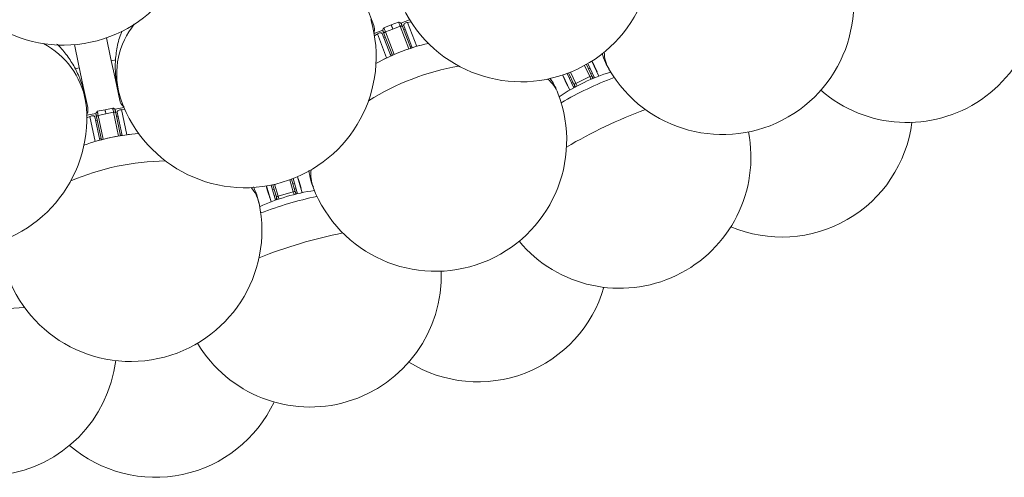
# Model space of a CAD drawing. Header units: millimetres. Extents: x 95 to 591, y 325 to 1119.
# Tile 10 of 55: x 442 to 517, y 328 to 363. Entities that reach past the tile are written whole.
import ezdxf

# ---------------------------------------------------------------- set-up
doc = ezdxf.new("R2010")
doc.units = ezdxf.units.MM

msp = doc.modelspace()

# ---------------------------------------------------------------- linework, layer by layer
at = {"color": 7, "linetype": 'Continuous', "lineweight": 15}
for p, q in [((470.124, 362.628), (470.684, 362.843)), ((470.684, 362.843), (471.244, 363.058)), ((471.364, 362.746), (470.804, 362.531)), ((472.027, 361.018), (471.364, 362.746)), ((472.087, 363.243), (471.42, 362.987)), ((471.531, 362.73), (472.169, 361.066)), ((472.288, 361.105), (471.635, 362.807)), ((472.195, 363.072), (471.923, 363.04)), ((471.923, 363.04), (472.626, 361.208)), ((469.374, 362.202), (470.04, 362.458)), ((469.631, 362.16), (469.408, 362.002)), ((470.335, 360.329), (469.631, 362.16)), ((470.001, 362.18), (470.655, 360.477)), ((470.232, 361.929), (470.115, 361.884)), ((470.769, 360.528), (470.13, 362.192)), ((470.804, 362.531), (470.244, 362.316)), ((470.244, 362.316), (470.907, 360.588)), ((471.749, 362.511), (471.632, 362.466)), ((472.245, 361.217), (472.129, 361.173)), ((472.283, 361.119), (472.166, 361.075)), ((470.728, 360.635), (470.611, 360.59)), ((470.766, 360.537), (470.649, 360.492)), ((446.905, 359.579), (446.55, 359.507)), ((449.683, 360.173), (449.351, 360.098)), ((485.837, 358.899), (485.429, 359.755)), ((485.56, 359.828), (485.989, 358.928)), ((486.186, 358.806), (485.668, 359.891)), ((485.97, 360.077), (486.514, 358.936)), ((484.299, 357.879), (483.755, 359.02)), ((484.089, 359.138), (484.606, 358.053)), ((484.635, 358.282), (484.206, 359.183)), ((484.364, 358.851), (484.251, 358.798)), ((484.346, 359.238), (484.754, 358.382)), ((485.837, 358.899), (484.754, 358.382)), ((485.831, 359.551), (485.718, 359.497)), ((486.019, 359.156), (485.906, 359.102)), ((486.151, 358.879), (486.038, 358.825)), ((486.36, 359.26), (486.514, 358.936)), ((484.299, 357.879), (484.144, 358.204)), ((484.553, 358.456), (484.44, 358.402)), ((484.684, 358.18), (484.572, 358.126)), ((447.469, 355.951), (448.167, 356.099)), ((447.717, 355.87), (447.471, 355.748)), ((448.125, 353.951), (447.717, 355.87)), ((448.085, 355.831), (448.464, 354.048)), ((448.585, 354.08), (448.215, 355.823)), ((448.276, 356.255), (448.863, 356.379)), ((448.933, 356.052), (448.346, 355.928)), ((448.346, 355.928), (448.73, 354.118)), ((448.863, 356.379), (449.45, 356.504)), ((449.52, 356.177), (448.933, 356.052)), ((449.904, 354.367), (449.52, 356.177)), ((450.311, 356.555), (449.613, 356.407)), ((449.682, 356.135), (450.052, 354.392)), ((449.863, 355.885), (449.741, 355.859)), ((450.176, 354.411), (449.797, 356.195)), ((450.392, 356.369), (450.118, 356.38)), ((450.118, 356.38), (450.526, 354.461)), ((448.273, 355.547), (448.151, 355.521)), ((450.151, 354.529), (450.029, 354.503)), ((450.173, 354.427), (450.05, 354.401)), ((448.561, 354.192), (448.439, 354.166)), ((448.583, 354.089), (448.461, 354.063)), ((461.534, 349.347), (461.175, 350.559)), ((461.523, 350.623), (461.865, 349.47)), ((461.929, 349.693), (461.646, 350.649)), ((461.793, 350.682), (462.062, 349.772)), ((463.213, 350.113), (462.943, 351.022)), ((463.084, 351.075), (463.368, 350.119)), ((463.308, 350.758), (463.189, 350.723)), ((463.543, 349.967), (463.201, 351.12)), ((463.528, 351.256), (463.887, 350.044)), ((461.75, 350.297), (461.63, 350.261)), ((461.875, 349.877), (461.755, 349.841)), ((463.213, 350.113), (462.062, 349.772)), ((463.433, 350.338), (463.313, 350.303)), ((463.52, 350.045), (463.4, 350.009)), ((463.785, 350.389), (463.887, 350.044)), ((461.534, 349.347), (461.432, 349.692)), ((461.962, 349.583), (461.842, 349.548))]:
    msp.add_line(p, q, dxfattribs=at)
at = {"color": 7, "linetype": 'Continuous', "lineweight": 15, "flags": 128}
for points in [[(469.361, 362.802), (468.776, 364.326), (468.152, 365.951), (467.604, 367.379)], [(470.124, 362.628), (470.134, 362.6), (470.147, 362.567), (470.162, 362.528), (470.178, 362.487), (470.195, 362.443), (470.212, 362.399), (470.228, 362.356), (470.244, 362.316)], [(470.804, 362.531), (470.788, 362.571), (470.772, 362.614), (470.755, 362.658), (470.738, 362.702), (470.722, 362.743), (470.707, 362.782), (470.695, 362.815), (470.684, 362.843)], [(471.364, 362.746), (471.348, 362.786), (471.332, 362.829), (471.315, 362.873), (471.298, 362.917), (471.282, 362.959), (471.268, 362.997), (471.255, 363.03), (471.244, 363.058)], [(471.364, 362.746), (471.392, 362.755), (471.42, 362.761), (471.446, 362.764), (471.471, 362.763), (471.492, 362.759), (471.51, 362.752), (471.523, 362.742), (471.531, 362.73)], [(471.443, 362.958), (471.455, 362.928), (471.466, 362.898), (471.477, 362.869), (471.489, 362.84), (471.5, 362.811), (471.51, 362.783), (471.521, 362.756), (471.531, 362.73)], [(471.635, 362.807), (471.631, 362.839), (471.642, 362.874), (471.667, 362.91), (471.704, 362.946), (471.751, 362.979), (471.806, 363.006), (471.864, 363.027), (471.923, 363.04)], [(448.976, 361.861), (449.294, 360.365), (449.656, 358.662), (449.995, 357.066)], [(469.631, 362.16), (469.684, 362.19), (469.741, 362.214), (469.8, 362.23), (469.857, 362.237), (469.909, 362.235), (469.951, 362.225), (469.983, 362.206), (470.001, 362.18)], [(470.13, 362.192), (470.12, 362.218), (470.11, 362.245), (470.099, 362.274), (470.088, 362.302), (470.077, 362.331), (470.066, 362.361), (470.054, 362.39), (470.043, 362.42)], [(470.244, 362.316), (470.217, 362.304), (470.192, 362.29), (470.17, 362.274), (470.152, 362.257), (470.139, 362.24), (470.131, 362.223), (470.128, 362.207), (470.13, 362.192)], [(447.55, 356.546), (447.21, 358.142), (446.848, 359.846), (446.53, 361.342)], [(485.99, 360.089), (486.117, 359.822), (486.263, 359.516), (486.351, 359.332), (486.38, 359.27)], [(484.124, 358.194), (484.094, 358.255), (484.006, 358.44), (483.86, 358.746), (483.733, 359.013)], [(485.932, 358.7), (485.911, 358.745), (485.887, 358.794), (485.862, 358.847), (485.837, 358.899)], [(485.989, 358.928), (485.999, 358.907), (486.009, 358.887), (486.019, 358.867), (486.027, 358.849), (486.034, 358.834), (486.039, 358.823), (486.043, 358.816), (486.043, 358.815)], [(484.69, 358.169), (484.689, 358.171), (484.686, 358.177), (484.68, 358.188), (484.673, 358.203), (484.665, 358.221), (484.655, 358.241), (484.645, 358.262), (484.635, 358.282)], [(484.754, 358.382), (484.779, 358.33), (484.804, 358.278), (484.828, 358.228), (484.849, 358.183), (484.849, 358.183)], [(447.717, 355.87), (447.773, 355.891), (447.833, 355.905), (447.894, 355.912), (447.952, 355.91), (448.002, 355.9), (448.043, 355.883), (448.071, 355.86), (448.085, 355.831)], [(448.215, 355.823), (448.209, 355.85), (448.203, 355.879), (448.196, 355.908), (448.19, 355.938), (448.184, 355.969), (448.177, 356), (448.17, 356.031), (448.164, 356.062)], [(448.346, 355.928), (448.317, 355.92), (448.291, 355.91), (448.267, 355.898), (448.247, 355.884), (448.231, 355.869), (448.22, 355.853), (448.214, 355.838), (448.215, 355.823)], [(448.276, 356.255), (448.282, 356.226), (448.29, 356.191), (448.298, 356.15), (448.308, 356.107), (448.317, 356.061), (448.327, 356.015), (448.337, 355.97), (448.346, 355.928)], [(448.933, 356.052), (448.924, 356.094), (448.914, 356.139), (448.904, 356.186), (448.895, 356.231), (448.885, 356.275), (448.877, 356.315), (448.869, 356.35), (448.863, 356.379)], [(449.52, 356.177), (449.511, 356.219), (449.501, 356.264), (449.491, 356.31), (449.481, 356.356), (449.472, 356.4), (449.464, 356.44), (449.456, 356.475), (449.45, 356.504)], [(449.52, 356.177), (449.548, 356.182), (449.577, 356.183), (449.604, 356.182), (449.628, 356.178), (449.648, 356.17), (449.665, 356.161), (449.676, 356.149), (449.682, 356.135)], [(449.631, 356.374), (449.638, 356.343), (449.644, 356.312), (449.651, 356.281), (449.657, 356.25), (449.664, 356.22), (449.67, 356.191), (449.676, 356.162), (449.682, 356.135)], [(449.797, 356.195), (449.798, 356.227), (449.814, 356.26), (449.844, 356.292), (449.887, 356.321), (449.939, 356.346), (449.997, 356.365), (450.058, 356.376), (450.118, 356.38)], [(461.41, 349.685), (461.391, 349.75), (461.333, 349.946), (461.236, 350.272), (461.152, 350.555)], [(463.549, 351.265), (463.633, 350.982), (463.73, 350.656), (463.788, 350.46), (463.807, 350.395)], [(463.275, 349.902), (463.261, 349.949), (463.246, 350.002), (463.229, 350.058), (463.213, 350.113)], [(463.368, 350.119), (463.374, 350.096), (463.381, 350.074), (463.387, 350.053), (463.393, 350.034), (463.397, 350.018), (463.401, 350.007), (463.403, 350), (463.403, 349.998)], [(461.965, 349.572), (461.965, 349.574), (461.962, 349.581), (461.959, 349.592), (461.954, 349.608), (461.949, 349.627), (461.942, 349.648), (461.936, 349.67), (461.929, 349.693)], [(462.062, 349.772), (462.079, 349.717), (462.095, 349.662), (462.111, 349.609), (462.125, 349.561), (462.125, 349.561)]]:
    msp.add_lwpolyline(points, dxfattribs=at)
at = {"color": 7, "linetype": 'Continuous', "lineweight": 15}
for centre, radius, start, end in [((445.69, 371.306), 10, 282, 12), ((480.59, 368.506), 10, 295.5, 25.5), ((495.937, 364.48), 10, 300, 30), ((445.69, 371.306), 10, 192, 282), ((510.009, 365.399), 10, 228.89792, 20.10208), ((480.59, 368.506), 10, 205.5, 295.5), ((455.8, 359.094), 6.047, 141.08283, 194.47242), ((459.533, 360.423), 10, 286.5, 16.5), ((441.234, 355.9), 6.256, 10.48653, 61.9582), ((476.919, 346.6), 15.226, 102.92492, 119.07495), ((476.967, 346.475), 15.359, 105.65111, 116.34889), ((489.626, 360.814), 2.702, 180.96996, 209.58193), ((479.178, 340.716), 19.281, 99.96973, 122.03024), ((491.998, 344.589), 15.359, 107.32052, 123.67948), ((498.196, 331.594), 29.204, 111.1066, 119.89347), ((485.944, 358.757), 0.178, 75.11968, 126.8572), ((485.908, 358.75), 0.15, 1.16809, 25.5), ((495.937, 364.48), 10, 210, 300), ((480.881, 356.642), 2.703, 21.41864, 50.02933), ((484.797, 358.21), 0.177, 104.12316, 155.89719), ((484.825, 358.233), 0.15, 205.5, 229.83191), ((459.533, 360.423), 10, 196.5, 286.5), ((474.061, 354.046), 10, 291, 21), ((437.471, 355.733), 10, 277.5, 7.5), ((502.986, 321.551), 37.159, 110.35735, 120.64274), ((500.454, 356.655), 10, 247.17784, 352.82216), ((452.481, 339.36), 15.227, 93.92544, 110.07439), ((452.508, 339.23), 15.359, 96.65111, 107.34889), ((488.104, 352.752), 10, 219.89792, 11.10208), ((453.791, 333.197), 19.28, 90.96913, 113.03082), ((467.255, 351.412), 2.702, 171.97033, 200.58149), ((457.965, 348.66), 2.702, 12.41825, 41.03006), ((467.059, 335.016), 15.359, 98.32052, 114.67948), ((463.296, 349.956), 0.177, 66.11136, 117.86784), ((463.26, 349.955), 0.15, 352.16809, 16.5), ((474.061, 354.046), 10, 201, 291), ((450.822, 347.162), 10, 282, 12), ((471.148, 321.211), 29.204, 102.10678, 110.89344), ((462.078, 349.596), 0.177, 95.12501, 146.89653), ((462.109, 349.614), 0.15, 196.5, 220.83191), ((474.301, 310.566), 37.134, 101.35392, 111.64613), ((450.822, 347.162), 10, 192, 282), ((464.49, 343.688), 10, 210.89792, 2.10208), ((477.299, 345.611), 10, 238.17784, 343.82216), ((444.261, 304.161), 37.153, 92.3565, 102.64335), ((439.749, 338.429), 10, 201.89792, 353.10208), ((452.701, 338.325), 10, 229.17784, 334.82216)]:
    msp.add_arc(centre, radius, start, end, dxfattribs=at)
for points, knots in [([(469.361, 362.802), (469.394, 362.647), (469.436, 362.452), (469.372, 362.239), (469.359, 362.196)], [0, 0, 0, 0, 0.7995195, 1, 1, 1, 1]), ([(470.04, 362.458), (470.047, 362.484), (470.063, 362.54), (470.104, 362.598), (470.124, 362.627), (470.124, 362.628)], [0, 0, 0, 0, 0.4821278, 0.9918867, 1, 1, 1, 1]), ([(471.244, 363.058), (471.245, 363.058), (471.279, 363.049), (471.348, 363.034), (471.397, 363.003), (471.42, 362.987)], [0, 0, 0, 0, 0.008123, 0.51788, 1, 1, 1, 1]), ([(450.158, 362.375), (450.125, 362.297), (449.938, 361.859), (449.749, 361.02), (449.616, 359.884), (449.681, 358.771), (449.803, 357.989), (449.946, 357.602), (449.963, 357.555)], [0, 0, 0, 0, 0.051201, 0.288779, 0.521029, 0.747665, 0.969617, 1, 1, 1, 1]), ([(447.366, 357.038), (447.343, 357.236), (447.278, 357.787), (447.001, 358.656), (446.564, 359.626), (445.977, 360.515), (445.514, 361.103), (445.221, 361.362), (445.197, 361.384)], [0, 0, 0, 0, 0.1209056, 0.3363188, 0.5503678, 0.7646332, 0.9806476, 1, 1, 1, 1]), ([(486.763, 360.697), (486.837, 360.453), (486.966, 360.027), (487.197, 359.648), (487.296, 359.486)], [0, 0, 0, 0, 0.574391, 1, 1, 1, 1]), ([(483.388, 357.631), (483.28, 357.901), (483.118, 358.309), (482.864, 358.664), (482.777, 358.784)], [0, 0, 0, 0, 0.659244, 1, 1, 1, 1]), ([(447.23, 357.81), (447.239, 357.836), (447.264, 357.912), (447.246, 357.984), (447.234, 358.032)], [0, 0, 0, 0, 0.340043, 1, 1, 1, 1]), ([(450.327, 356.559), (450.205, 356.682), (450.053, 356.837), (450.005, 357.028), (449.995, 357.066)], [0, 0, 0, 0, 0.799504, 1, 1, 1, 1]), ([(447.55, 356.546), (447.559, 356.387), (447.57, 356.189), (447.473, 355.988), (447.453, 355.948)], [0, 0, 0, 0, 0.799522, 1, 1, 1, 1]), ([(448.167, 356.099), (448.178, 356.125), (448.202, 356.177), (448.252, 356.228), (448.276, 356.254), (448.276, 356.255)], [0, 0, 0, 0, 0.482137, 0.991886, 1, 1, 1, 1]), ([(449.45, 356.504), (449.451, 356.504), (449.483, 356.49), (449.549, 356.464), (449.592, 356.425), (449.613, 356.407)], [0, 0, 0, 0, 0.008121, 0.517869, 1, 1, 1, 1]), ([(464.409, 351.745), (464.444, 351.492), (464.504, 351.051), (464.673, 350.64), (464.745, 350.465)], [0, 0, 0, 0, 0.574394, 1, 1, 1, 1]), ([(460.595, 349.245), (460.531, 349.527), (460.434, 349.956), (460.239, 350.346), (460.173, 350.479)], [0, 0, 0, 0, 0.659232, 1, 1, 1, 1])]:
    msp.add_open_spline(points, degree=3, knots=knots, dxfattribs=at)
for points in [[(471.42, 362.987), (471.443, 362.958)], [(470.043, 362.42), (470.04, 362.458)], [(449.679, 358.552), (449.777, 358.376)], [(448.164, 356.062), (448.167, 356.099)], [(449.613, 356.407), (449.631, 356.374)]]:
    msp.add_open_spline(points, degree=1, dxfattribs=at)

doc.saveas('drawing.dxf')
